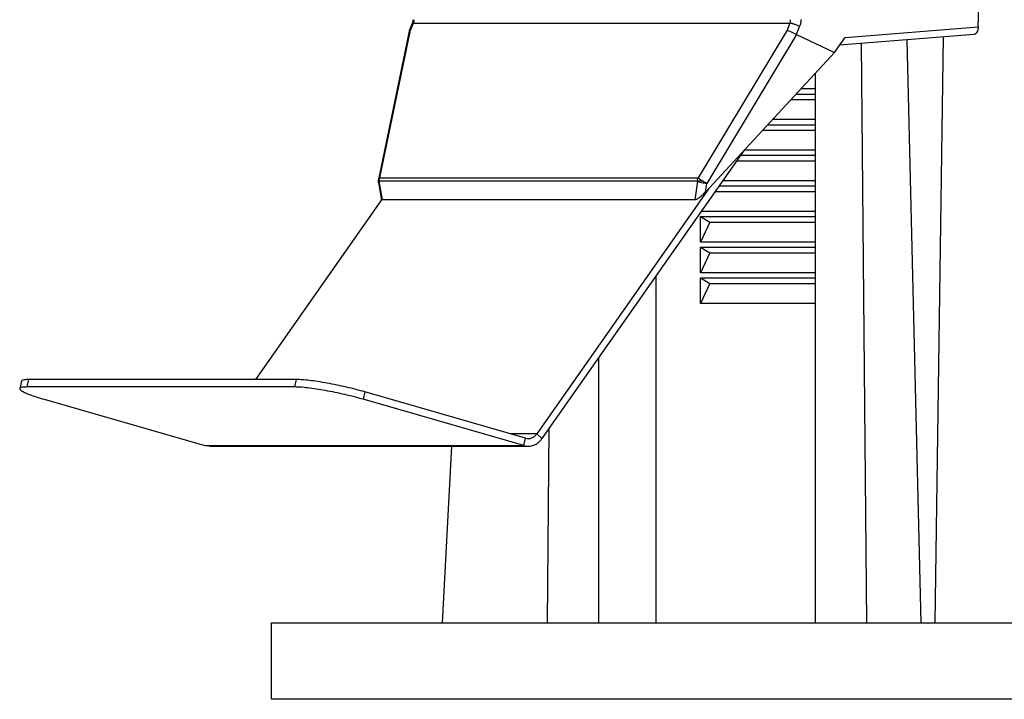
# Model space of a CAD drawing. Header units: millimetres. Extents: x 226 to 954, y 75 to 822.
# Tile 43 of 127: x 228 to 267, y 379 to 405. Entities that reach past the tile are written whole.
import ezdxf

# ---------------------------------------------------------------- set-up
doc = ezdxf.new("R2010")
doc.units = ezdxf.units.MM

msp = doc.modelspace()

# ---------------------------------------------------------------- linework, layer by layer
at = {"color": 179, "linetype": 'Continuous', "lineweight": 25}
for p, q in [((265.541, 404.944), (265.873, 415.774)), ((243.369, 405.074), (243.25, 404.779)), ((243.301, 404.814), (243.411, 405.088)), ((243.411, 405.088), (258.162, 405.088)), ((258.162, 405.088), (258.049, 404.814)), ((243.248, 404.772), (242.043, 398.962)), ((242.101, 399.026), (243.301, 404.814)), ((258.049, 404.814), (254.564, 399.026)), ((258.415, 404.639), (254.903, 398.807)), ((258.542, 404.961), (258.411, 404.64)), ((258.411, 404.64), (258.415, 404.639)), ((258.415, 404.639), (259.904, 403.934)), ((265.382, 404.643), (260.108, 404.221)), ((260.325, 404.527), (265.541, 404.944)), ((259.904, 403.934), (260.325, 404.527)), ((260.96, 404.289), (261.158, 381.61)), ((263.306, 381.61), (262.762, 404.433)), ((263.857, 381.61), (264.177, 404.546)), ((254.855, 398.472), (259.904, 403.934)), ((259.16, 381.61), (259.16, 403.128)), ((258.403, 402.31), (259.16, 402.31)), ((259.16, 402.51), (258.588, 402.51)), ((258.199, 402.09), (259.16, 402.09)), ((259.16, 401.31), (257.479, 401.31)), ((257.09, 400.89), (259.16, 400.89)), ((257.294, 401.11), (259.16, 401.11)), ((256.369, 400.11), (248.45, 388.817)), ((259.16, 400.11), (256.369, 400.11)), ((256.075, 399.69), (259.16, 399.69)), ((256.229, 399.91), (259.16, 399.91)), ((242.041, 398.847), (242.151, 398.22)), ((254.54, 398.894), (242.076, 398.894)), ((242.205, 398.163), (242.076, 398.894)), ((242.101, 399.026), (254.564, 399.026)), ((254.54, 398.894), (254.433, 398.163)), ((259.16, 398.91), (255.528, 398.91)), ((254.987, 398.615), (248.248, 389.006)), ((254.855, 398.472), (254.903, 398.807)), ((255.233, 398.49), (259.16, 398.49)), ((255.388, 398.71), (259.16, 398.71)), ((237.238, 391.131), (242.176, 398.172)), ((254.433, 398.163), (242.205, 398.163)), ((259.16, 397.71), (254.686, 397.71)), ((254.661, 397.51), (259.16, 397.51)), ((254.661, 396.51), (254.661, 397.51)), ((254.661, 397.51), (255.02, 397.29)), ((255.02, 397.29), (254.661, 396.51)), ((255.02, 397.29), (259.16, 397.29)), ((259.16, 396.51), (254.661, 396.51)), ((254.661, 396.31), (259.16, 396.31)), ((254.661, 395.31), (254.661, 396.31)), ((254.661, 396.31), (255.02, 396.09)), ((255.02, 396.09), (254.661, 395.31)), ((255.02, 396.09), (259.16, 396.09)), ((252.911, 395.179), (252.911, 381.61)), ((259.16, 395.31), (254.661, 395.31)), ((254.661, 395.11), (259.16, 395.11)), ((254.661, 394.11), (254.661, 395.11)), ((254.661, 395.11), (255.02, 394.89)), ((255.02, 394.89), (254.661, 394.11)), ((255.02, 394.89), (259.16, 394.89)), ((259.16, 394.11), (254.661, 394.11)), ((250.66, 391.968), (250.66, 381.61)), ((228.332, 391.131), (228.269, 390.84)), ((238.832, 391.131), (228.332, 391.131)), ((238.769, 390.84), (238.832, 391.131)), ((228.059, 391.074), (227.996, 390.783)), ((238.769, 390.84), (228.269, 390.84)), ((228.949, 390.356), (235.243, 388.544)), ((241.512, 390.647), (241.449, 390.356)), ((247.743, 388.544), (241.449, 390.356)), ((247.806, 388.835), (241.512, 390.647)), ((248.661, 381.61), (248.728, 389.213)), ((247.743, 388.544), (247.806, 388.835)), ((248.248, 389.006), (248.45, 388.817)), ((235.243, 388.544), (247.743, 388.544)), ((235.421, 388.523), (235.243, 388.544)), ((235.421, 388.52), (247.921, 388.52)), ((244.908, 388.52), (244.546, 381.61)), ((237.855, 378.61), (237.855, 381.61))]:
    msp.add_line(p, q, dxfattribs=at)
at = {"color": 8, "linetype": 'Continuous', "lineweight": 25}
msp.add_line((248.248, 389.006), (247.214, 389.006), dxfattribs=at)
at = {"color": 179, "linetype": 'Continuous', "lineweight": 25}
for points, knots in [([(243.395, 405.221), (243.394, 405.195), (243.392, 405.144), (243.376, 405.097), (243.369, 405.074)], [0, 0, 0, 0, 0.502297, 1, 1, 1, 1]), ([(243.435, 405.22), (243.434, 405.198), (243.433, 405.152), (243.418, 405.109), (243.411, 405.088)], [0, 0, 0, 0, 0.499997, 1, 1, 1, 1]), ([(258.162, 405.088), (258.169, 405.109), (258.184, 405.152), (258.186, 405.198), (258.187, 405.22)], [0, 0, 0, 0, 0.500004, 1, 1, 1, 1]), ([(258.162, 405.088), (258.183, 405.086), (258.217, 405.083), (258.28, 405.067), (258.333, 405.051), (258.39, 405.031), (258.462, 405.001), (258.511, 404.977), (258.542, 404.961)], [0, 0, 0, 0, 0.239668, 0.368495, 0.499999, 0.631496, 0.760328, 1, 1, 1, 1]), ([(258.592, 405.226), (258.59, 405.18), (258.587, 405.088), (258.557, 405.004), (258.542, 404.961)], [0, 0, 0, 0, 0.499993, 1, 1, 1, 1]), ([(243.301, 404.814), (243.28, 404.806), (243.252, 404.796), (243.253, 404.776), (243.253, 404.771)], [0, 0, 0, 0, 0.73696, 1, 1, 1, 1]), ([(258.049, 404.814), (258.07, 404.806), (258.11, 404.789), (258.192, 404.752), (258.261, 404.718), (258.331, 404.683), (258.38, 404.657), (258.411, 404.64)], [0, 0, 0, 0, 0.2512937, 0.5016545, 0.6321523, 0.7588248, 1, 1, 1, 1]), ([(265.541, 404.944), (265.537, 404.905), (265.531, 404.826), (265.493, 404.726), (265.441, 404.656), (265.401, 404.647), (265.382, 404.643)], [0, 0, 0, 0, 0.250551, 0.500869, 0.750677, 1, 1, 1, 1]), ([(242.042, 398.96), (242.042, 398.957), (242.04, 398.95), (242.039, 398.938), (242.037, 398.927), (242.037, 398.919), (242.036, 398.912), (242.036, 398.907), (242.036, 398.903), (242.036, 398.9), (242.036, 398.899)], [0, 0, 0, 0, 0.124291, 0.3816, 0.563012, 0.691111, 0.781617, 0.890821, 0.92282, 1, 1, 1, 1]), ([(242.036, 398.899), (242.036, 398.897), (242.036, 398.89), (242.037, 398.873), (242.038, 398.857), (242.041, 398.847), (242.041, 398.847)], [0, 0, 0, 0, 0.101309, 0.40697, 0.973581, 1, 1, 1, 1]), ([(242.076, 398.894), (242.077, 398.917), (242.079, 398.962), (242.093, 399.005), (242.101, 399.026)], [0, 0, 0, 0, 0.499994, 1, 1, 1, 1]), ([(254.54, 398.894), (254.54, 398.917), (254.542, 398.962), (254.557, 399.005), (254.564, 399.026)], [0, 0, 0, 0, 0.499997, 1, 1, 1, 1]), ([(254.752, 398.896), (254.73, 398.895), (254.687, 398.895), (254.628, 398.894), (254.577, 398.894), (254.552, 398.894), (254.54, 398.894)], [0, 0, 0, 0, 0.250003, 0.500003, 0.750004, 1, 1, 1, 1]), ([(254.903, 398.807), (254.869, 398.81), (254.801, 398.814), (254.695, 398.834), (254.6, 398.861), (254.56, 398.883), (254.54, 398.894)], [0, 0, 0, 0, 0.2500022, 0.5000039, 0.750001, 1, 1, 1, 1]), ([(254.752, 398.896), (254.734, 398.907), (254.694, 398.932), (254.64, 398.968), (254.593, 399.002), (254.574, 399.018), (254.564, 399.026)], [0, 0, 0, 0, 0.218958, 0.499973, 0.749989, 1, 1, 1, 1]), ([(254.903, 398.807), (254.879, 398.821), (254.83, 398.848), (254.778, 398.88), (254.752, 398.896)], [0, 0, 0, 0, 0.5000073, 1, 1, 1, 1]), ([(254.855, 398.472), (254.814, 398.431), (254.736, 398.35), (254.616, 398.251), (254.525, 398.192), (254.466, 398.167), (254.444, 398.164), (254.433, 398.163)], [0, 0, 0, 0, 0.287658, 0.559674, 0.798481, 0.903617, 1, 1, 1, 1]), ([(242.205, 398.163), (242.196, 398.164), (242.178, 398.167), (242.159, 398.185), (242.157, 398.208), (242.156, 398.22)], [0, 0, 0, 0, 0.294031, 0.614804, 1, 1, 1, 1]), ([(228.332, 391.131), (228.273, 391.129), (228.156, 391.125), (228.073, 391.103), (228.069, 391.08), (228.068, 391.072)], [0, 0, 0, 0, 0.4018079, 0.8036156, 1, 1, 1, 1]), ([(241.512, 390.647), (241.398, 390.679), (241.171, 390.742), (240.794, 390.833), (240.409, 390.918), (240.028, 390.991), (239.665, 391.052), (239.335, 391.097), (239.047, 391.126), (238.903, 391.129), (238.832, 391.131)], [0, 0, 0, 0, 0.125001, 0.249999, 0.375001, 0.5, 0.625, 0.75, 0.875001, 1, 1, 1, 1]), ([(228.269, 390.84), (228.21, 390.838), (228.091, 390.834), (228.002, 390.806), (227.984, 390.761), (228.042, 390.7), (228.173, 390.627), (228.373, 390.542), (228.631, 390.451), (228.843, 390.388), (228.949, 390.356)], [0, 0, 0, 0, 0.125, 0.25, 0.375, 0.5, 0.625, 0.75, 0.875, 1, 1, 1, 1]), ([(241.449, 390.356), (241.336, 390.388), (241.108, 390.451), (240.731, 390.542), (240.347, 390.627), (239.965, 390.7), (239.602, 390.761), (239.273, 390.806), (238.984, 390.834), (238.84, 390.838), (238.769, 390.84)], [0, 0, 0, 0, 0.125001, 0.249999, 0.375001, 0.5, 0.625, 0.75, 0.875001, 1, 1, 1, 1]), ([(247.743, 388.544), (247.808, 388.532), (247.938, 388.507), (248.134, 388.553), (248.313, 388.652), (248.404, 388.762), (248.45, 388.817)], [0, 0, 0, 0, 0.2500025, 0.5000005, 0.7500039, 1, 1, 1, 1]), ([(247.806, 388.835), (247.847, 388.827), (247.928, 388.812), (248.05, 388.84), (248.162, 388.903), (248.219, 388.971), (248.248, 389.006)], [0, 0, 0, 0, 0.250005, 0.5, 0.750001, 1, 1, 1, 1]), ([(237.855, 381.61), (237.862, 381.61), (237.876, 381.61), (237.988, 381.61), (238.167, 381.61), (238.419, 381.61), (238.742, 381.61), (239.136, 381.61), (239.617, 381.61), (240.192, 381.61), (240.869, 381.61), (241.63, 381.61), (242.729, 381.61), (243.953, 381.61), (245.288, 381.61), (246.329, 381.61), (247.434, 381.61), (248.602, 381.61), (249.831, 381.61), (251.163, 381.61), (252.604, 381.61), (254.16, 381.61), (255.784, 381.61), (257.985, 381.61), (260.253, 381.61), (262.571, 381.61), (264.315, 381.61), (266.105, 381.61), (268.551, 381.61), (271.84, 381.61), (275.336, 381.61), (278.322, 381.61), (280.599, 381.61), (282.843, 381.61), (285.758, 381.61), (289.376, 381.61), (293.064, 381.61), (296.049, 381.61), (298.377, 381.61), (302.456, 381.61), (306.65, 381.61), (310.778, 381.61), (313.913, 381.61), (318.493, 381.61), (323.039, 381.61), (326.857, 381.61), (330.052, 381.61), (334.085, 381.61), (338.67, 381.61), (342.294, 381.61), (345.019, 381.61), (347.699, 381.61), (350.308, 381.61), (352.9, 381.61), (354.877, 381.61), (356.864, 381.61), (359.439, 381.61), (362.403, 381.61), (365.125, 381.61), (367.112, 381.61), (368.546, 381.61), (369.923, 381.61), (371.725, 381.61), (373.442, 381.61), (375.058, 381.61), (376.221, 381.61), (377.306, 381.61), (378.281, 381.61), (379.435, 381.61), (380.426, 381.61), (381.279, 381.61), (381.85, 381.61), (382.35, 381.61), (382.794, 381.61), (383.173, 381.61), (383.478, 381.61), (383.694, 381.61), (383.83, 381.61), (383.846, 381.61), (383.855, 381.61)], [0, 0, 0, 0, 0.01, 0.02, 0.03, 0.04, 0.05, 0.06, 0.07, 0.081, 0.092, 0.103, 0.114, 0.135, 0.145, 0.155, 0.165, 0.175, 0.185, 0.195, 0.206, 0.217, 0.228, 0.239, 0.26, 0.27, 0.28, 0.29, 0.3, 0.32, 0.342, 0.353, 0.364, 0.375, 0.385, 0.405, 0.425, 0.435, 0.445, 0.456, 0.489, 0.5, 0.51, 0.53, 0.56, 0.57, 0.581, 0.603, 0.625, 0.645, 0.655, 0.665, 0.685, 0.695, 0.706, 0.717, 0.728, 0.75, 0.77, 0.78, 0.79, 0.8, 0.81, 0.831, 0.842, 0.853, 0.864, 0.875, 0.885, 0.905, 0.915, 0.925, 0.935, 0.945, 0.956, 0.967, 0.978, 0.989, 1, 1, 1, 1]), ([(383.855, 378.61), (383.848, 378.61), (383.834, 378.61), (383.722, 378.61), (383.543, 378.61), (383.291, 378.61), (382.968, 378.61), (382.574, 378.61), (382.093, 378.61), (381.518, 378.61), (380.841, 378.61), (380.08, 378.61), (378.981, 378.61), (377.756, 378.61), (376.422, 378.61), (375.38, 378.61), (374.275, 378.61), (373.108, 378.61), (371.879, 378.61), (370.547, 378.61), (369.105, 378.61), (367.55, 378.61), (365.926, 378.61), (363.725, 378.61), (361.457, 378.61), (359.139, 378.61), (357.394, 378.61), (355.604, 378.61), (353.159, 378.61), (349.869, 378.61), (346.373, 378.61), (343.388, 378.61), (341.11, 378.61), (338.866, 378.61), (335.952, 378.61), (332.334, 378.61), (328.645, 378.61), (325.661, 378.61), (323.333, 378.61), (319.254, 378.61), (315.059, 378.61), (310.931, 378.61), (307.797, 378.61), (303.217, 378.61), (298.671, 378.61), (294.853, 378.61), (291.657, 378.61), (287.625, 378.61), (283.04, 378.61), (279.415, 378.61), (276.69, 378.61), (274.01, 378.61), (271.402, 378.61), (268.809, 378.61), (266.832, 378.61), (264.846, 378.61), (262.271, 378.61), (259.307, 378.61), (256.584, 378.61), (254.598, 378.61), (253.164, 378.61), (251.787, 378.61), (249.984, 378.61), (248.267, 378.61), (246.652, 378.61), (245.489, 378.61), (244.404, 378.61), (243.429, 378.61), (242.275, 378.61), (241.284, 378.61), (240.431, 378.61), (239.86, 378.61), (239.36, 378.61), (238.916, 378.61), (238.537, 378.61), (238.232, 378.61), (238.016, 378.61), (237.88, 378.61), (237.863, 378.61), (237.855, 378.61)], [0, 0, 0, 0, 0.01, 0.02, 0.03, 0.04, 0.05, 0.06, 0.07, 0.081, 0.092, 0.103, 0.114, 0.135, 0.145, 0.155, 0.165, 0.175, 0.185, 0.195, 0.206, 0.217, 0.228, 0.239, 0.26, 0.27, 0.28, 0.29, 0.3, 0.32, 0.342, 0.353, 0.364, 0.375, 0.385, 0.405, 0.425, 0.435, 0.445, 0.456, 0.489, 0.5, 0.51, 0.53, 0.56, 0.57, 0.581, 0.603, 0.625, 0.645, 0.655, 0.665, 0.685, 0.695, 0.706, 0.717, 0.728, 0.75, 0.77, 0.78, 0.79, 0.8, 0.81, 0.831, 0.842, 0.853, 0.864, 0.875, 0.885, 0.905, 0.915, 0.925, 0.935, 0.945, 0.956, 0.967, 0.978, 0.989, 1, 1, 1, 1])]:
    msp.add_open_spline(points, degree=3, knots=knots, dxfattribs=at)
at = {"color": 8, "linetype": 'Continuous', "lineweight": 25}
for points, knots in [([(243.37, 405.073), (243.37, 405.075), (243.373, 405.085), (243.394, 405.087), (243.411, 405.088)], [0, 0, 0, 0, 0.192084, 1, 1, 1, 1]), ([(242.076, 398.894), (242.067, 398.894), (242.047, 398.894), (242.036, 398.894), (242.037, 398.894), (242.038, 398.894)], [0, 0, 0, 0, 0.423794, 0.847587, 1, 1, 1, 1]), ([(242.076, 398.894), (242.061, 398.883), (242.038, 398.866), (242.043, 398.852), (242.045, 398.848)], [0, 0, 0, 0, 0.654149, 1, 1, 1, 1]), ([(242.101, 399.026), (242.088, 399.018), (242.063, 399.001), (242.045, 398.979), (242.044, 398.964), (242.044, 398.962)], [0, 0, 0, 0, 0.458001, 0.915998, 1, 1, 1, 1])]:
    msp.add_open_spline(points, degree=3, knots=knots, dxfattribs=at)

doc.saveas('drawing.dxf')
